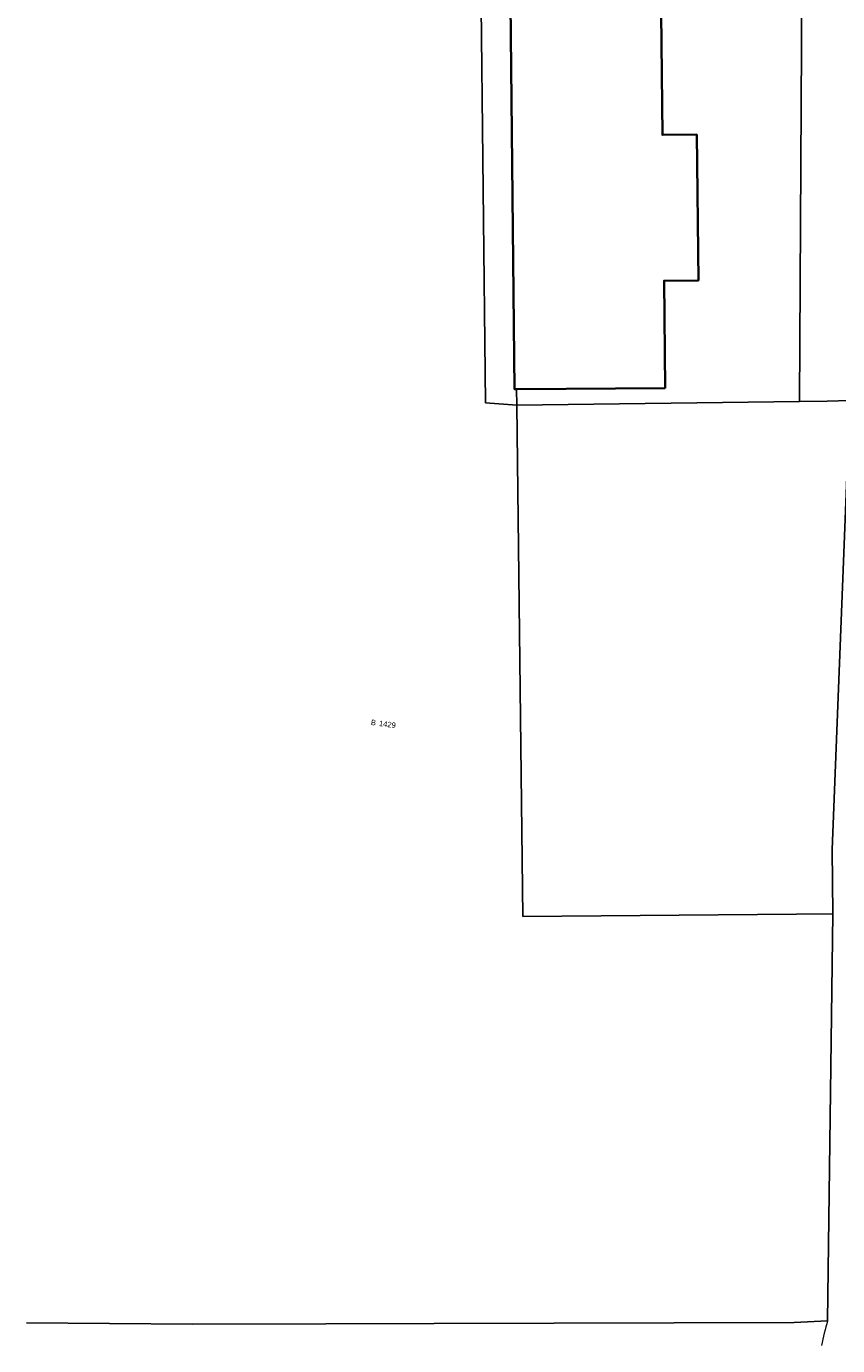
# Model space of a CAD drawing. Header units: millimetres. Extents: x -159785 to 90015, y -49332 to 203345.
# Tile 1 of 63: x -130518 to -76891, y -6620 to 80529. Entities that reach past the tile are written whole.
import ezdxf

# ---------------------------------------------------------------- set-up
doc = ezdxf.new("R2010")
doc.units = ezdxf.units.MM
for name, color, linetype, lineweight in [('B-WE-KG-GRENS_PERCEEL-S', 150, 'Continuous', 25), ('B-WE-OG-BEBOUWING-G', 250, 'Continuous', 35), ('B-WE-OG-BEBOUWING-GV', 250, 'Continuous', 35), ('B-WE-OG-TERREIN_ERF-GV', 10, 'Continuous', 20), ('B-WE-OG-TERREIN_OEVER-GV', 10, 'Continuous', 20), ('B-WE-VH-GESLOTENVERHARDING_ASFALT-GV', 10, 'Continuous', 20), ('B-WE-VH-HALFVERHARDING-GV', 4, 'Continuous', 20), ('B-WE-VH-OPENVERHARDING_BETONELEMENT-GV', 90, 'Continuous', 20), ('Montfoort-BGT_aangepast_dwg', 8, 'Continuous', 9), ('Montfoort-KAD_aangepast_dwg', 8, 'Continuous', 9)]:
    doc.layers.add(name, color=color, linetype=linetype, lineweight=lineweight)
doc.styles.add('Arial', font='arial.ttf', dxfattribs={"height": 360})

# ---------------------------------------------------------------- blocks, each defined once
blk = doc.blocks.new('Montfoort-KAD_aangepast_dwg-2079012-00 Terrein')
at = {"layer": 'B-WE-OG-BEBOUWING-G', "flags": 128}
blk.add_lwpolyline([(-94839, 44807), (-95829, 51825), (-93579, 52143), (-94924, 61679), (-97174, 61362), (-100268, 83289), (-109124, 82017), (-109619, 81946), (-111808, 81632), (-110700, 73779), (-107247, 74266), (-107088, 73141), (-108844, 72894), (-104709, 43442), (-104581, 43460)], close=True, dxfattribs=at)
at = {"layer": 'B-WE-KG-GRENS_PERCEEL-S', "lineweight": 100, "char_height": 360, "line_spacing_factor": 0.941778, "style": 'Arial'}
for s, insert, width, attachment_point in [('B', (-110953, 20595), 401.06, 3), ('1429', (-110753, 20595), 1339.81, 1)]:
    blk.add_mtext(s, dxfattribs=dict(at, insert=insert, width=width, attachment_point=attachment_point))
blk = doc.blocks.new('Montfoort-BGT_aangepast_dwg-2210655-00 Terrein')
at = {"layer": 'B-WE-OG-BEBOUWING-GV', "color": 8, "lineweight": 9, "flags": 128}
blk.add_lwpolyline([(128025, -214874), (126140, -208042), (128331, -207437), (125770, -198154), (123580, -198757), (117690, -177411), (109072, -179812), (108590, -179946), (106459, -180539), (108568, -188184), (111930, -187257), (112233, -188352), (110523, -188823), (118413, -217498), (118537, -217464)], close=True, dxfattribs=at)
at = {"layer": 'B-WE-OG-TERREIN_ERF-GV', "color": 8, "lineweight": 9, "flags": 128}
blk.add_lwpolyline([(105718, -169328), (124124, -164200), (136828, -213470), (138601, -212978), (140024, -212549), (138746, -206813), (131371, -178112), (124707, -153795), (121964, -143377), (104969, -165879)], close=True, dxfattribs=at)
at = {"layer": 'B-WE-OG-TERREIN_OEVER-GV', "color": 8, "lineweight": 9, "flags": 128}
blk.add_lwpolyline([(124707, -153795), (131371, -178112), (138746, -206813), (140024, -212549), (146478, -241534), (147607, -245627), (154126, -271705)], dxfattribs=at)
at = {"layer": 'B-WE-OG-TERREIN_OEVER-GV', "color": 8, "lineweight": 9}
blk.add_arc((169832, -272290), 15717, 177.86733, 184.05294, dxfattribs=at)
at = {"layer": 'B-WE-VH-GESLOTENVERHARDING_ASFALT-GV', "color": 8, "lineweight": 9, "flags": 128}
blk.add_lwpolyline([(102948, -285355), (113595, -282630), (122099, -280363), (129021, -278517), (152019, -272385), (154126, -271705), (147607, -245627), (145283, -246263), (127842, -251036), (118816, -218469), (116793, -218858), (109277, -191650)], dxfattribs=at)
at = {"layer": 'B-WE-VH-HALFVERHARDING-GV', "color": 8, "lineweight": 9, "flags": 128}
blk.add_lwpolyline([(108657, -178283), (109072, -179812), (117690, -177411), (123580, -198757), (125770, -198154), (128331, -207437), (126140, -208042), (128025, -214874), (118537, -217464), (118816, -218469), (136828, -213470), (124124, -164200), (105718, -169328), (105729, -169379), (108175, -178413)], close=True, dxfattribs=at)
at = {"layer": 'B-WE-VH-OPENVERHARDING_BETONELEMENT-GV', "color": 8, "lineweight": 9, "flags": 128}
for points in [[(109277, -191650), (116793, -218858), (118816, -218469), (118537, -217464), (118413, -217498), (110523, -188823), (112233, -188352), (111930, -187257), (108568, -188184), (106459, -180539), (108590, -179946), (108175, -178413), (101711, -180164), (104231, -189205)], [(138601, -212978), (136828, -213470), (118816, -218469), (127842, -251036), (145283, -246263), (147607, -245627), (146478, -241534), (140024, -212549)]]:
    blk.add_lwpolyline(points, close=True, dxfattribs=at)
blk.add_lwpolyline([(154126, -271705), (152019, -272385), (129021, -278517), (122099, -280363), (113595, -282630), (102948, -285355)], dxfattribs=at)
at = {"layer": 'B-WE-VH-OPENVERHARDING_BETONELEMENT-GV', "color": 8, "lineweight": 9}
blk.add_arc((169832, -272290), 15717, 177.86733, 184.05294, dxfattribs=at)

msp = doc.modelspace()

# ---------------------------------------------------------------- block references
at = {"layer": 'Montfoort-BGT_aangepast_dwg', "rotation": 345.2160000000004}
msp.add_blockref('Montfoort-BGT_aangepast_dwg-2210655-00 Terrein', (-157241.6, 297066.1), dxfattribs=at)
at = {"layer": 'Montfoort-KAD_aangepast_dwg', "color": 140, "lineweight": 100, "rotation": 352.6080000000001}
msp.add_blockref('Montfoort-KAD_aangepast_dwg-2079012-00 Terrein', (0, 0), dxfattribs=at)

doc.saveas('drawing.dxf')
